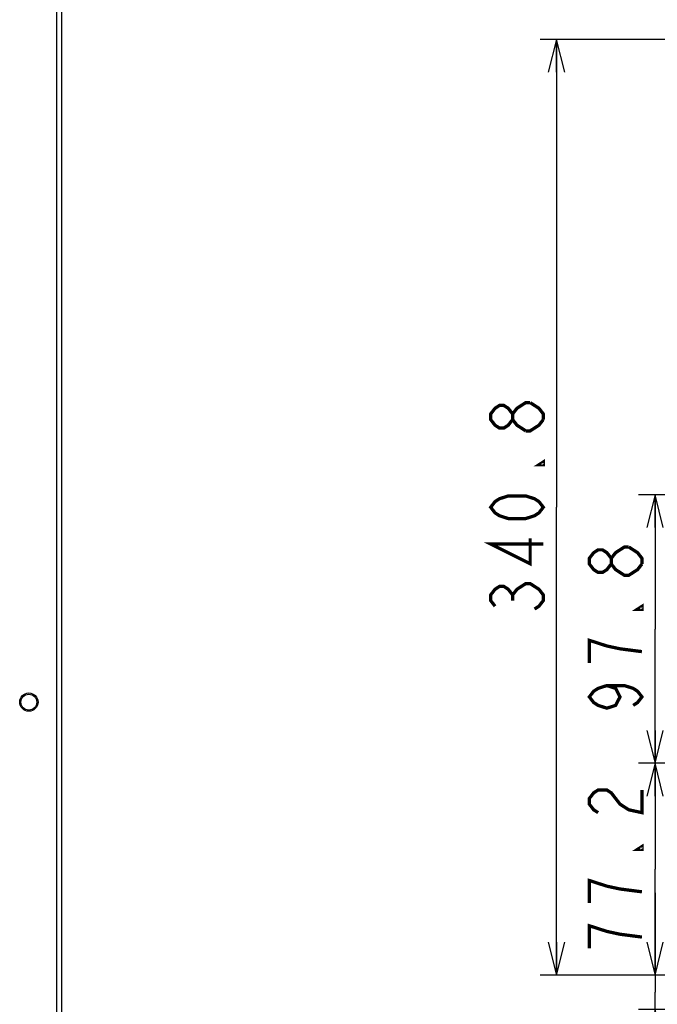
# Model space of a CAD drawing. Extents: x 33 to 410, y 33 to 287.
# Tile 56 of 90: x 209 to 247, y 169 to 229. Entities that reach past the tile are written whole.
import ezdxf

# ---------------------------------------------------------------- set-up
doc = ezdxf.new("R2010")
doc.units = 0
doc.header["$LTSCALE"] = 23.1
doc.layers.get('0').update_dxf_attribs({"linetype": 'CONTINUOUS'})
for name, color, linetype in [('ALL_AXIS', 7, 'CONTINUOUS'), ('ALL_DIM', 7, 'CONTINUOUS'), ('ALL_FEATURES', 7, 'CONTINUOUS')]:
    doc.layers.add(name, color=color, linetype=linetype)
doc.dimstyles.get("Standard").update_dxf_attribs({"dimtxt": 2.5, "dimasz": 2.5, "dimexe": 1.25, "dimexo": 0.625, "dimtad": 1, "dimcen": 2.5, "dimazin": 3, "dimtfac": 1, "dimtmove": 0, "dimatfit": 3})

# ---------------------------------------------------------------- blocks, each defined once
blk = doc.blocks.new('_OPEN')
at = {"color": 0, "linetype": 'BYBLOCK'}
for p, q in [((0, 0), (-1, 0.25)), ((-1, -0.25), (0, 0)), ((-1, 0), (0, 0))]:
    blk.add_line(p, q, dxfattribs=at)
blk = doc.blocks.new('*D18')
at = {"layer": 'ALL_DIM', "color": 2, "linetype": 'CONTINUOUS'}
for p, q in [((293.165, 227.575), (240.152, 227.575)), ((241.152, 227.575), (241.152, 199.118)), ((241.152, 170.661), (241.152, 199.118)), ((262.007, 170.661), (240.152, 170.661))]:
    blk.add_line(p, q, dxfattribs=at)
at = {"layer": 'ALL_DIM', "color": 2, "linetype": 'CONTINUOUS', "xscale": 2, "yscale": 2, "zscale": 2}
for p, rotation in [((241.152, 227.575), 90), ((241.152, 170.661), 270)]:
    blk.add_blockref('_OPEN', p, dxfattribs=dict(at, rotation=rotation))
blk = doc.blocks.new('*D19')
at = {"layer": 'ALL_DIM', "color": 2, "linetype": 'CONTINUOUS'}
for p, q in [((247.152, 170.661), (247.152, 175.661)), ((247.152, 175.661), (247.152, 169.618)), ((262.007, 170.661), (246.152, 170.661)), ((247.152, 152.714), (247.152, 169.618)), ((296.504, 168.574), (246.152, 168.574)), ((247.152, 168.574), (247.152, 152.714))]:
    blk.add_line(p, q, dxfattribs=at)
at = {"layer": 'ALL_DIM', "color": 2, "linetype": 'CONTINUOUS', "xscale": 2, "yscale": 2, "zscale": 2}
for p, rotation in [((247.152, 170.661), 270), ((247.152, 168.574), 90)]:
    blk.add_blockref('_OPEN', p, dxfattribs=dict(at, rotation=rotation))
blk = doc.blocks.new('*D20')
at = {"layer": 'ALL_DIM', "color": 2, "linetype": 'CONTINUOUS'}
for p, q in [((271.105, 183.545), (246.152, 183.545)), ((247.152, 183.545), (247.152, 177.103)), ((247.152, 170.661), (247.152, 177.103)), ((262.007, 170.661), (246.152, 170.661))]:
    blk.add_line(p, q, dxfattribs=at)
at = {"layer": 'ALL_DIM', "color": 2, "linetype": 'CONTINUOUS', "xscale": 2, "yscale": 2, "zscale": 2}
for p, rotation in [((247.152, 183.545), 90), ((247.152, 170.661), 270)]:
    blk.add_blockref('_OPEN', p, dxfattribs=dict(at, rotation=rotation))
blk = doc.blocks.new('*D21')
at = {"layer": 'ALL_DIM', "color": 2, "linetype": 'CONTINUOUS'}
for p, q in [((286.197, 199.878), (246.152, 199.878)), ((247.152, 199.878), (247.152, 191.712)), ((247.152, 183.545), (247.152, 191.712)), ((286.426, 183.545), (246.152, 183.545))]:
    blk.add_line(p, q, dxfattribs=at)
at = {"layer": 'ALL_DIM', "color": 2, "linetype": 'CONTINUOUS', "xscale": 2, "yscale": 2, "zscale": 2}
for p, rotation in [((247.152, 199.878), 90), ((247.152, 183.545), 270)]:
    blk.add_blockref('_OPEN', p, dxfattribs=dict(at, rotation=rotation))

msp = doc.modelspace()

# ---------------------------------------------------------------- linework, layer by layer
at = {"layer": 'ALL_AXIS', "color": 7, "linetype": 'CONTINUOUS'}
msp.add_circle((209.059, 187.265), 0.48, dxfattribs=at)
at = {"layer": 'ALL_DIM', "color": 2, "linetype": 'CONTINUOUS', "const_width": 0.2}
for points in [[(239.285, 203.762), (238.752, 204.106), (238.485, 204.45), (238.485, 204.794), (238.752, 205.138), (239.018, 205.31), (239.285, 205.482), (239.552, 205.482)], [(239.552, 205.482), (240.085, 205.138), (240.352, 204.794), (240.352, 204.45)], [(238.485, 204.45), (238.218, 204.106), (237.952, 203.934), (237.685, 203.934), (237.418, 204.106), (237.152, 204.45), (237.152, 204.794), (237.418, 205.138), (237.685, 205.31), (237.952, 205.31), (238.218, 205.138), (238.485, 204.794)], [(240.352, 204.45), (240.085, 204.106), (239.818, 203.934), (239.552, 203.762), (239.285, 203.762)], [(240.352, 201.87), (240.352, 201.698), (240.085, 201.698), (240.352, 201.87)], [(240.352, 199.118), (240.085, 198.774), (239.818, 198.602), (239.285, 198.43), (238.218, 198.43), (237.685, 198.602), (237.418, 198.774), (237.152, 199.118), (237.418, 199.462), (237.685, 199.634), (238.218, 199.806), (239.285, 199.806), (239.818, 199.634), (240.085, 199.462), (240.352, 199.118)], [(240.352, 196.882), (237.152, 196.882), (239.552, 195.678), (239.552, 197.226)], [(244.485, 195.668), (244.218, 195.324), (243.952, 195.152), (243.685, 195.152), (243.418, 195.324), (243.152, 195.668), (243.152, 196.012), (243.418, 196.356), (243.685, 196.528), (243.952, 196.528), (244.218, 196.356), (244.485, 196.012)], [(246.352, 195.668), (246.085, 195.324), (245.818, 195.152), (245.552, 194.98), (245.285, 194.98), (245.018, 195.152), (244.752, 195.324), (244.485, 195.668), (244.485, 196.012), (244.752, 196.356), (245.018, 196.528), (245.285, 196.7), (245.552, 196.7)], [(245.552, 196.7), (246.085, 196.356), (246.352, 196.012), (246.352, 195.668)], [(237.418, 193.098), (237.152, 193.442), (237.152, 193.786), (237.418, 194.13), (237.685, 194.302), (237.952, 194.302), (238.218, 194.13), (238.485, 193.786), (238.752, 194.13), (239.018, 194.302), (239.285, 194.474), (239.552, 194.474), (239.818, 194.302), (240.085, 194.13), (240.352, 193.786), (240.352, 193.442), (240.085, 193.098), (239.818, 192.926)], [(238.485, 193.442), (238.485, 193.786)], [(246.352, 193.088), (246.352, 192.916), (246.085, 192.916), (246.352, 193.088)], [(246.352, 190.336), (245.018, 190.508), (244.218, 190.68), (243.685, 190.852), (243.152, 191.024), (243.152, 189.648)], [(244.218, 188.272), (244.752, 188.1), (245.018, 187.584), (244.752, 187.068), (244.218, 186.896), (243.685, 187.068), (243.418, 187.24), (243.152, 187.584), (243.418, 187.928), (243.685, 188.1), (244.218, 188.272), (245.285, 188.272), (245.818, 188.1), (246.085, 187.928), (246.352, 187.584), (246.085, 187.24), (245.818, 187.068)], [(243.685, 180.543), (243.418, 180.715), (243.152, 181.059), (243.152, 181.403), (243.418, 181.747), (243.685, 181.919), (244.218, 181.919), (244.485, 181.747), (244.752, 181.403), (245.018, 181.059), (245.552, 180.715), (246.352, 180.543), (246.352, 181.919)], [(246.352, 178.479), (246.352, 178.307), (246.085, 178.307), (246.352, 178.479)], [(244.218, 176.071), (243.152, 176.415), (243.152, 175.039)], [(246.352, 175.727), (245.018, 175.899), (244.218, 176.071)], [(246.352, 172.975), (245.018, 173.147), (244.218, 173.319), (243.685, 173.491), (243.152, 173.663), (243.152, 172.287)]]:
    msp.add_lwpolyline(points, dxfattribs=at)
at = {"layer": 'ALL_FEATURES', "color": 9, "linetype": 'CONTINUOUS'}
msp.add_line((210.769, 137.535), (210.769, 240.235), dxfattribs=at)
at = {"layer": 'ALL_FEATURES', "color": 3, "linetype": 'CONTINUOUS'}
msp.add_line((211.059, 137.535), (211.059, 240.235), dxfattribs=at)
msp.add_circle((209.059, 187.265), 0.557, dxfattribs=at)

# ---------------------------------------------------------------- dimensions: what is measured, and where the dimension line sits
at = {"layer": 'ALL_DIM', "color": 2, "linetype": 'CONTINUOUS'}
for base, p1, p2, angle, picture, middle in [((241.152, 227.575), (263.007, 170.661), (294.165, 227.575), 90, '*D18', (241.152, 192.238)), ((247.152, 199.878), (287.426, 183.545), (287.197, 199.878), 90, '*D21', (247.152, 186.208)), ((247.152, 183.545), (263.007, 170.661), (272.105, 183.545), 90, '*D20', (247.152, 171.599)), ((247.152, 168.574), (263.007, 170.661), (297.504, 168.574), 270, '*D19', (247.152, 152.714))]:
    dim = msp.add_linear_dim(base=base, p1=p1, p2=p2, angle=angle, dimstyle='Standard', dxfattribs=at)
    dim.commit()
    dim.dimension.update_dxf_attribs({"geometry": picture, "text_midpoint": middle, "dimtype": 128})

doc.saveas('drawing.dxf')
